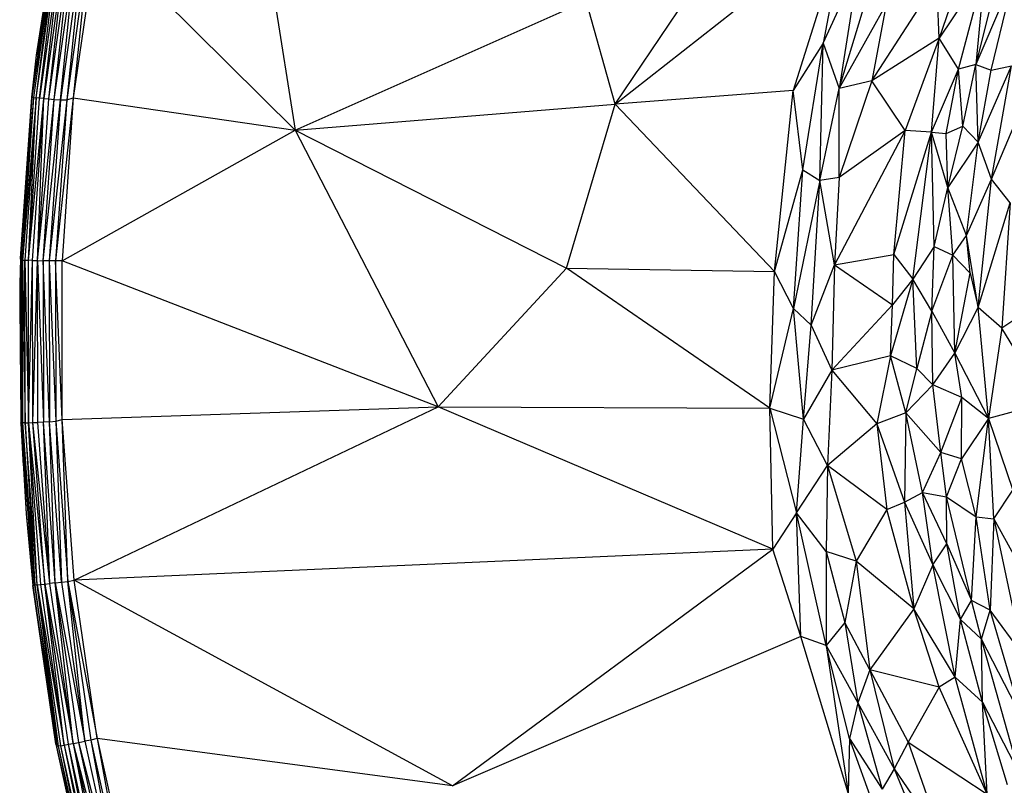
# Paper-space layout '_Inferior' of a CAD drawing. Header units: millimetres. Extents: x 71 to 679, y 71 to 677.
# Tile 3 of 21: x 71 to 205, y 313 to 417. Entities that reach past the tile are written whole.
import ezdxf

# ---------------------------------------------------------------- set-up
doc = ezdxf.new("R2010")
doc.units = ezdxf.units.MM

psp = doc.layouts.new('_Inferior')

# ---------------------------------------------------------------- linework, layer by layer
at = {"color": 7, "linetype": 'Continuous', "lineweight": 25}
for p, q in [((152.01, 405.47), (183.31, 430.06)), ((183.31, 430.06), (176.14, 407.32)), ((183.31, 430.06), (180.22, 413.76)), ((72.88, 406.39), (75.95, 428.29)), ((72.88, 406.39), (76.16, 428.27)), ((73.08, 406.37), (76.16, 428.27)), ((73.42, 406.34), (76.16, 428.27)), ((73.42, 406.34), (76.49, 428.21)), ((75.89, 428.34), (73.46, 412.12)), ((75.89, 428.34), (73.46, 412.14)), ((75.89, 428.33), (73.46, 412.12)), ((73.46, 412.12), (75.95, 428.29)), ((73.88, 406.29), (76.49, 428.21)), ((76.95, 428.14), (73.88, 406.29)), ((74.46, 406.23), (76.95, 428.14)), ((77.52, 428.05), (74.46, 406.23)), ((75.13, 406.18), (77.52, 428.05)), ((75.13, 406.18), (78.19, 427.95)), ((75.88, 406.11), (78.19, 427.95)), ((75.88, 406.11), (78.94, 427.84)), ((76.7, 406.05), (78.94, 427.84)), ((79.76, 427.75), (76.7, 406.05)), ((79.76, 427.75), (77.56, 406.05)), ((80.63, 427.72), (77.56, 406.05)), ((81.66, 428.57), (78.46, 406.34)), ((80.63, 427.72), (78.46, 406.34)), ((81.66, 428.57), (108.59, 401.95)), ((152.01, 405.47), (166.83, 427.43)), ((200.18, 426.52), (195.97, 414.44)), ((204.5, 425.09), (200.95, 410.88)), ((180.22, 413.76), (185.03, 424.27)), ((185.03, 424.27), (182.41, 407.6)), ((202.17, 423.67), (195.97, 414.44)), ((198.62, 410.21), (202.17, 423.67)), ((202.17, 423.67), (200.95, 410.88)), ((105.32, 422.48), (108.59, 401.95)), ((182.41, 407.6), (186.96, 422.61)), ((206.24, 423.17), (200.95, 410.88)), ((203.01, 410.11), (206.24, 423.17)), ((186.82, 408.63), (195.64, 422.21)), ((195.97, 414.44), (195.64, 422.21)), ((108.59, 401.95), (148.05, 419.49)), ((152.01, 405.47), (148.05, 419.49)), ((182.41, 407.6), (188.76, 419.01)), ((188.76, 419.01), (186.82, 408.63)), ((195.97, 414.44), (186.82, 408.63)), ((195.97, 414.44), (191.38, 401.9)), ((194.95, 401.68), (195.97, 414.44)), ((198.62, 410.21), (195.97, 414.44)), ((180.22, 413.76), (176.14, 407.32)), ((177.48, 396.59), (180.22, 413.76)), ((179.8, 395.14), (180.22, 413.76)), ((180.22, 413.76), (182.41, 407.6)), ((72.81, 406.45), (73.46, 412.12)), ((72.88, 406.39), (73.46, 412.12)), ((73.46, 412.14), (73.46, 412.12)), ((73.35, 411.14), (72.81, 406.46)), ((200.95, 410.88), (198.62, 410.21)), ((199.2, 402.49), (200.95, 410.88)), ((201.25, 400.34), (200.95, 410.88)), ((200.95, 410.88), (203.01, 410.11)), ((201.25, 400.34), (205.77, 410.68)), ((203.01, 410.11), (205.77, 410.68)), ((203.06, 395.29), (205.77, 410.68)), ((194.95, 401.68), (198.62, 410.21)), ((196.93, 401.52), (198.62, 410.21)), ((199.2, 402.49), (198.62, 410.21)), ((201.25, 400.34), (203.01, 410.11)), ((179.8, 395.14), (182.41, 407.6)), ((186.82, 408.63), (182.41, 407.6)), ((182.42, 395.54), (182.41, 407.6)), ((186.82, 408.63), (182.42, 395.54)), ((191.38, 401.9), (186.82, 408.63)), ((72.81, 406.46), (71.27, 384.53)), ((71.27, 384.53), (72.81, 406.45)), ((72.81, 406.45), (71.35, 384.33)), ((71.35, 384.33), (72.88, 406.39)), ((71.35, 384.33), (73.08, 406.37)), ((71.55, 384.33), (73.08, 406.37)), ((73.42, 406.34), (71.55, 384.33)), ((73.42, 406.34), (71.89, 384.32)), ((72.36, 384.3), (73.42, 406.34)), ((72.36, 384.3), (73.88, 406.29)), ((72.81, 406.46), (72.81, 406.45)), ((72.81, 406.45), (72.88, 406.39)), ((73.08, 406.37), (72.88, 406.39)), ((73.08, 406.37), (73.42, 406.34)), ((73.88, 406.29), (73.42, 406.34)), ((74.46, 406.23), (73.88, 406.29)), ((78.46, 406.34), (76.05, 384.25)), ((78.46, 406.34), (76.93, 384.21)), ((77.56, 406.05), (78.46, 406.34)), ((78.46, 406.34), (108.59, 401.95)), ((176.14, 407.32), (152.01, 405.47)), ((173.61, 382.78), (176.14, 407.32)), ((177.48, 396.59), (176.14, 407.32)), ((72.36, 384.3), (74.46, 406.23)), ((72.93, 384.28), (74.46, 406.23)), ((73.61, 384.27), (74.46, 406.23)), ((73.61, 384.27), (75.13, 406.18)), ((73.61, 384.27), (75.88, 406.11)), ((74.36, 384.25), (75.88, 406.11)), ((74.36, 384.25), (76.7, 406.05)), ((74.46, 406.23), (75.13, 406.18)), ((75.13, 406.18), (75.88, 406.11)), ((77.56, 406.05), (75.19, 384.24)), ((76.7, 406.05), (75.19, 384.24)), ((75.88, 406.11), (76.7, 406.05)), ((77.56, 406.05), (76.05, 384.25)), ((76.7, 406.05), (77.56, 406.05)), ((108.59, 401.95), (152.01, 405.47)), ((145.39, 383.24), (152.01, 405.47)), ((173.61, 382.78), (152.01, 405.47)), ((203.06, 395.29), (207.51, 405.81)), ((196.93, 401.52), (199.2, 402.49)), ((197.15, 394.18), (199.2, 402.49)), ((201.25, 400.34), (199.2, 402.49)), ((76.93, 384.21), (108.59, 401.95)), ((108.59, 401.95), (127.99, 364.41)), ((108.59, 401.95), (145.39, 383.24)), ((191.38, 401.9), (181.77, 383.71)), ((191.38, 401.9), (182.42, 395.54)), ((189.83, 385.08), (191.38, 401.9)), ((189.83, 385.08), (194.95, 401.68)), ((194.95, 401.68), (191.38, 401.9)), ((192.41, 381.74), (194.95, 401.68)), ((195.28, 386.17), (194.95, 401.68)), ((197.15, 394.18), (194.95, 401.68)), ((194.95, 401.68), (196.93, 401.52)), ((197.15, 394.18), (196.93, 401.52)), ((201.25, 400.34), (197.15, 394.18)), ((199.67, 387.68), (201.25, 400.34)), ((203.06, 395.29), (201.25, 400.34)), ((173.61, 382.78), (177.48, 396.59)), ((176.21, 377.78), (177.48, 396.59)), ((177.48, 396.59), (179.8, 395.14)), ((179.8, 395.14), (176.21, 377.78)), ((178.62, 375.49), (179.8, 395.14)), ((182.42, 395.54), (179.8, 395.14)), ((181.77, 383.71), (179.8, 395.14)), ((182.42, 395.54), (181.77, 383.71)), ((199.67, 387.68), (203.06, 395.29)), ((201.26, 377.89), (203.06, 395.29)), ((205.63, 392.1), (203.06, 395.29)), ((195.28, 386.17), (197.15, 394.18)), ((197.83, 385.02), (197.15, 394.18)), ((199.67, 387.68), (197.15, 394.18)), ((201.26, 377.89), (205.63, 392.1)), ((205.63, 392.1), (204.49, 375.08)), ((197.83, 385.02), (199.67, 387.68)), ((200.17, 382.57), (199.67, 387.68)), ((201.26, 377.89), (199.67, 387.68)), ((181.77, 383.71), (189.83, 385.08)), ((189.62, 378.27), (189.83, 385.08)), ((189.83, 385.08), (192.41, 381.74)), ((195.28, 386.17), (192.41, 381.74)), ((194.97, 377.39), (195.28, 386.17)), ((194.97, 377.39), (197.83, 385.02)), ((195.28, 386.17), (197.83, 385.02)), ((198.1, 371.7), (197.83, 385.02)), ((197.83, 385.02), (200.17, 382.57)), ((71.27, 384.53), (71.18, 381.11)), ((71.27, 384.53), (71.18, 381.1)), ((71.35, 384.33), (71.18, 381.11)), ((71.35, 384.33), (71.27, 384.53)), ((71.35, 384.33), (71.39, 362.24)), ((71.6, 362.24), (71.35, 384.33)), ((71.55, 384.33), (71.35, 384.33)), ((71.55, 384.33), (71.94, 362.26)), ((71.55, 384.33), (71.89, 384.32)), ((71.6, 362.24), (71.55, 384.33)), ((71.94, 362.26), (71.89, 384.32)), ((71.89, 384.32), (72.4, 362.28)), ((71.89, 384.32), (72.36, 384.3)), ((72.4, 362.28), (72.36, 384.3)), ((72.93, 384.28), (72.36, 384.3)), ((72.4, 362.28), (72.93, 384.28)), ((72.98, 362.3), (72.93, 384.28)), ((72.93, 384.28), (73.61, 384.27)), ((72.98, 362.3), (73.61, 384.27)), ((73.61, 384.27), (74.41, 362.36)), ((73.61, 384.27), (74.36, 384.25)), ((73.65, 362.32), (73.61, 384.27)), ((74.36, 384.25), (74.41, 362.36)), ((75.23, 362.41), (74.36, 384.25)), ((75.19, 384.24), (74.36, 384.25)), ((76.05, 384.25), (75.19, 384.24)), ((75.19, 384.24), (75.23, 362.41)), ((75.19, 384.24), (76.09, 362.47)), ((76.05, 384.25), (76.09, 362.47)), ((76.97, 362.73), (76.05, 384.25)), ((76.93, 384.21), (76.05, 384.25)), ((76.97, 362.73), (76.93, 384.21)), ((127.99, 364.41), (76.93, 384.21)), ((178.62, 375.49), (181.77, 383.71)), ((181.77, 383.71), (181.42, 369.42)), ((181.77, 383.71), (189.62, 378.27)), ((127.99, 364.41), (145.39, 383.24)), ((172.97, 364.26), (145.39, 383.24)), ((145.39, 383.24), (173.61, 382.78)), ((172.97, 364.26), (173.61, 382.78)), ((176.21, 377.78), (173.61, 382.78)), ((198.1, 371.7), (200.17, 382.57)), ((200.17, 382.57), (201.26, 377.89)), ((71.18, 381.11), (71.39, 362.24)), ((71.18, 381.11), (71.32, 362.24)), ((71.18, 381.1), (71.18, 381.11)), ((71.18, 381.1), (71.26, 370.19)), ((192.41, 381.74), (189.35, 371.35)), ((192.41, 381.74), (189.62, 378.27)), ((192.96, 369.63), (192.41, 381.74)), ((194.97, 377.39), (192.41, 381.74)), ((189.62, 378.27), (181.42, 369.42)), ((189.35, 371.35), (189.62, 378.27)), ((210.92, 379.46), (204.49, 375.08)), ((172.97, 364.26), (176.21, 377.78)), ((177.55, 362.74), (176.21, 377.78)), ((176.21, 377.78), (178.62, 375.49)), ((194.97, 377.39), (192.96, 369.63)), ((195.11, 367.41), (194.97, 377.39)), ((194.97, 377.39), (198.1, 371.7)), ((198.1, 371.7), (201.26, 377.89)), ((202.69, 362.84), (201.26, 377.89)), ((204.49, 375.08), (201.26, 377.89)), ((177.55, 362.74), (178.62, 375.49)), ((178.62, 375.49), (181.42, 369.42)), ((204.49, 375.08), (202.69, 362.84)), ((210.59, 364.99), (204.49, 375.08)), ((195.11, 367.41), (198.1, 371.7)), ((199.06, 365.69), (198.1, 371.7)), ((198.1, 371.7), (202.69, 362.84)), ((189.35, 371.35), (181.42, 369.42)), ((189.35, 371.35), (187.51, 362.12)), ((192.96, 369.63), (189.35, 371.35)), ((191.44, 363.6), (189.35, 371.35)), ((181.42, 369.42), (177.55, 362.74)), ((181.42, 369.42), (180.83, 356.48)), ((181.42, 369.42), (187.51, 362.12)), ((191.44, 363.6), (192.96, 369.63)), ((195.11, 367.41), (192.96, 369.63)), ((195.11, 367.41), (191.44, 363.6)), ((196.19, 358.25), (195.11, 367.41)), ((199.06, 365.69), (195.11, 367.41)), ((196.19, 358.25), (199.06, 365.69)), ((198.99, 357.39), (199.06, 365.69)), ((202.69, 362.84), (199.06, 365.69)), ((210.59, 364.99), (202.69, 362.84)), ((76.97, 362.73), (127.99, 364.41)), ((78.57, 340.91), (127.99, 364.41)), ((173.38, 345.15), (127.99, 364.41)), ((127.99, 364.41), (172.97, 364.26)), ((172.97, 364.26), (176.62, 350.04)), ((172.97, 364.26), (177.55, 362.74)), ((173.38, 345.15), (172.97, 364.26)), ((191.44, 363.6), (187.51, 362.12)), ((191.44, 363.6), (191.26, 351.5)), ((193.73, 352.81), (191.44, 363.6)), ((196.19, 358.25), (191.44, 363.6)), ((71.32, 362.24), (72.04, 349.94)), ((71.32, 362.24), (71.39, 362.24)), ((71.32, 362.22), (71.32, 362.24)), ((71.32, 362.22), (71.66, 356.43)), ((71.39, 362.24), (71.6, 362.24)), ((71.39, 362.24), (73.23, 340.23)), ((71.39, 362.24), (73.02, 340.21)), ((71.39, 362.24), (72.04, 349.94)), ((71.94, 362.26), (71.6, 362.24)), ((73.23, 340.23), (71.6, 362.24)), ((71.94, 362.26), (72.4, 362.28)), ((73.57, 340.28), (71.94, 362.26)), ((71.94, 362.26), (73.23, 340.23)), ((72.4, 362.28), (72.98, 362.3)), ((74.03, 340.32), (72.4, 362.28)), ((72.4, 362.28), (74.6, 340.39)), ((73.57, 340.28), (72.4, 362.28)), ((72.98, 362.3), (73.65, 362.32)), ((75.27, 340.46), (72.98, 362.3)), ((74.6, 340.39), (72.98, 362.3)), ((74.41, 362.36), (73.65, 362.32)), ((75.27, 340.46), (73.65, 362.32)), ((75.23, 362.41), (74.41, 362.36)), ((76.02, 340.55), (74.41, 362.36)), ((75.27, 340.46), (74.41, 362.36)), ((75.23, 362.41), (76.09, 362.47)), ((76.84, 340.65), (75.23, 362.41)), ((76.02, 340.55), (75.23, 362.41)), ((76.09, 362.47), (76.97, 362.73)), ((76.09, 362.47), (77.7, 340.76)), ((76.09, 362.47), (76.84, 340.65)), ((77.7, 340.76), (76.97, 362.73)), ((78.57, 340.91), (76.97, 362.73)), ((176.62, 350.04), (177.55, 362.74)), ((180.83, 356.48), (177.55, 362.74)), ((202.69, 362.84), (198.99, 357.39)), ((200.98, 349.53), (202.69, 362.84)), ((203.38, 349.24), (202.69, 362.84)), ((202.69, 362.84), (205.96, 353.12)), ((187.51, 362.12), (180.83, 356.48)), ((187.51, 362.12), (191.26, 351.5)), ((187.51, 362.12), (188.89, 350.51)), ((193.73, 352.81), (196.19, 358.25)), ((196.99, 352.24), (196.19, 358.25)), ((198.99, 357.39), (196.19, 358.25)), ((196.99, 352.24), (198.99, 357.39)), ((200.98, 349.53), (198.99, 357.39)), ((176.62, 350.04), (180.83, 356.48)), ((180.83, 356.48), (180.65, 344.82)), ((188.89, 350.51), (180.83, 356.48)), ((180.83, 356.48), (184.7, 343.5)), ((191.26, 351.5), (193.73, 352.81)), ((195.12, 343.02), (193.73, 352.81)), ((197.03, 345.85), (193.73, 352.81)), ((193.73, 352.81), (196.99, 352.24)), ((203.38, 349.24), (205.96, 353.12)), ((188.89, 350.51), (191.26, 351.5)), ((191.26, 351.5), (195.12, 343.02)), ((191.26, 351.5), (192.52, 337.03)), ((200.34, 338.17), (196.99, 352.24)), ((197.03, 345.85), (196.99, 352.24)), ((196.99, 352.24), (200.98, 349.53)), ((188.89, 350.51), (184.7, 343.5)), ((192.52, 337.03), (188.89, 350.51)), ((72.04, 349.94), (72.95, 340.21)), ((72.04, 349.94), (73.02, 340.21)), ((72.04, 349.94), (72.95, 340.2)), ((72.04, 349.93), (72.04, 349.94)), ((72.04, 349.93), (72.95, 340.2)), ((176.62, 350.04), (173.38, 345.15)), ((180.65, 344.82), (176.62, 350.04)), ((180.63, 332.08), (176.62, 350.04)), ((177.18, 333.3), (176.62, 350.04)), ((200.34, 338.17), (200.98, 349.53)), ((202.89, 336.86), (200.98, 349.53)), ((200.98, 349.53), (203.38, 349.24)), ((203.38, 349.24), (202.89, 336.86)), ((203.38, 349.24), (207.3, 330.87)), ((203.38, 349.24), (207.02, 342.68)), ((173.38, 345.15), (78.57, 340.91)), ((129.92, 313.05), (173.38, 345.15)), ((177.18, 333.3), (173.38, 345.15)), ((180.65, 344.82), (180.63, 332.08)), ((184.7, 343.5), (180.65, 344.82)), ((180.65, 344.82), (183.15, 335.18)), ((195.12, 343.02), (197.03, 345.85)), ((197.03, 345.85), (200.34, 338.17)), ((198.89, 335.61), (197.03, 345.85)), ((184.7, 343.5), (183.15, 335.18)), ((192.52, 337.03), (184.7, 343.5)), ((184.7, 343.5), (186.55, 328.75)), ((195.12, 343.02), (192.52, 337.03)), ((198.13, 327.77), (195.12, 343.02)), ((195.12, 343.02), (198.89, 335.61)), ((76.84, 340.65), (77.7, 340.76)), ((77.7, 340.76), (78.57, 340.91)), ((77.7, 340.76), (80.86, 319.23)), ((77.7, 340.76), (81.72, 319.44)), ((80.01, 319.08), (77.7, 340.76)), ((129.92, 313.05), (78.57, 340.91)), ((81.72, 319.44), (78.57, 340.91)), ((76.09, 318.72), (72.95, 340.21)), ((76.24, 318.37), (72.95, 340.21)), ((72.95, 340.21), (73.02, 340.21)), ((72.95, 340.2), (72.95, 340.21)), ((72.95, 340.2), (74.37, 330.5)), ((73.02, 340.21), (73.23, 340.23)), ((76.24, 318.37), (73.02, 340.21)), ((73.57, 340.28), (73.23, 340.23)), ((76.44, 318.41), (73.23, 340.23)), ((73.23, 340.23), (76.24, 318.37)), ((73.57, 340.28), (74.03, 340.32)), ((73.57, 340.28), (77.23, 318.56)), ((76.77, 318.48), (73.57, 340.28)), ((76.44, 318.41), (73.57, 340.28)), ((74.03, 340.32), (74.6, 340.39)), ((77.23, 318.56), (74.03, 340.32)), ((74.6, 340.39), (75.27, 340.46)), ((77.79, 318.67), (74.6, 340.39)), ((74.6, 340.39), (78.46, 318.79)), ((77.23, 318.56), (74.6, 340.39)), ((76.02, 340.55), (75.27, 340.46)), ((78.46, 318.79), (75.27, 340.46)), ((76.02, 340.55), (76.84, 340.65)), ((79.2, 318.93), (76.02, 340.55)), ((76.02, 340.55), (80.01, 319.08)), ((78.46, 318.79), (76.02, 340.55)), ((76.84, 340.65), (80.01, 319.08)), ((198.89, 335.61), (200.34, 338.17)), ((201.73, 332.92), (200.34, 338.17)), ((202.89, 336.86), (200.34, 338.17)), ((192.52, 337.03), (186.55, 328.75)), ((198.13, 327.77), (192.52, 337.03)), ((195.98, 326.41), (192.52, 337.03)), ((201.73, 332.92), (202.89, 336.86)), ((207.14, 322.4), (202.89, 336.86)), ((207.3, 330.87), (202.89, 336.86)), ((198.13, 327.77), (198.89, 335.61)), ((201.87, 324.36), (198.89, 335.61)), ((201.73, 332.92), (198.89, 335.61)), ((183.15, 335.18), (180.63, 332.08)), ((186.55, 328.75), (183.15, 335.18)), ((183.15, 335.18), (184.94, 324.31)), ((177.18, 333.3), (129.92, 313.05)), ((183.64, 312.09), (177.18, 333.3)), ((180.63, 332.08), (177.18, 333.3)), ((201.87, 324.36), (201.73, 332.92)), ((206.84, 314.73), (201.73, 332.92)), ((207.14, 322.4), (201.73, 332.92)), ((180.63, 332.08), (184.94, 324.31)), ((183.8, 319.43), (180.63, 332.08)), ((180.63, 332.08), (183.64, 312.09)), ((186.55, 328.75), (184.94, 324.31)), ((195.98, 326.41), (186.55, 328.75)), ((186.55, 328.75), (191.75, 318.96)), ((186.55, 328.75), (189.86, 315.32)), ((198.13, 327.77), (195.98, 326.41)), ((198.13, 327.77), (201.87, 324.36)), ((202.47, 311.91), (198.13, 327.77)), ((195.98, 326.41), (191.75, 318.96)), ((202.47, 311.91), (195.98, 326.41)), ((184.94, 324.31), (183.8, 319.43)), ((184.94, 324.31), (189.86, 315.32)), ((184.94, 324.31), (188.23, 312.56)), ((201.87, 324.36), (206.84, 314.73)), ((205.24, 313.16), (201.87, 324.36)), ((202.47, 311.91), (201.87, 324.36)), ((81.72, 319.44), (80.86, 319.23)), ((81.72, 319.44), (85.55, 298.03)), ((81.72, 319.44), (86.4, 298.27)), ((129.92, 313.05), (81.72, 319.44)), ((183.8, 319.43), (183.64, 312.09)), ((183.8, 319.43), (188.23, 312.56)), ((193.52, 292.72), (183.8, 319.43)), ((76.09, 318.72), (81, 296.85)), ((76.24, 318.37), (76.09, 318.72)), ((76.09, 318.72), (80.94, 296.8)), ((76.09, 318.72), (80.94, 296.81)), ((76.09, 318.7), (76.09, 318.72)), ((76.09, 318.7), (80.94, 296.81)), ((76.44, 318.41), (76.24, 318.37)), ((81, 296.85), (76.24, 318.37)), ((76.77, 318.48), (76.44, 318.41)), ((81.2, 296.9), (76.44, 318.41)), ((81, 296.85), (76.44, 318.41)), ((76.77, 318.48), (77.23, 318.56)), ((81.53, 296.99), (76.77, 318.48)), ((81.2, 296.9), (76.77, 318.48)), ((77.23, 318.56), (77.79, 318.67)), ((77.23, 318.56), (81.98, 297.1)), ((77.23, 318.56), (81.53, 296.99)), ((77.79, 318.67), (78.46, 318.79)), ((82.54, 297.25), (77.79, 318.67)), ((81.98, 297.1), (77.79, 318.67)), ((78.46, 318.79), (79.2, 318.93)), ((78.46, 318.79), (83.19, 297.42)), ((78.46, 318.79), (83.92, 297.61)), ((78.46, 318.79), (82.54, 297.25)), ((79.2, 318.93), (80.01, 319.08)), ((83.92, 297.61), (79.2, 318.93)), ((84.71, 297.82), (79.2, 318.93)), ((80.86, 319.23), (80.01, 319.08)), ((80.01, 319.08), (84.71, 297.82)), ((80.86, 319.23), (85.55, 298.03)), ((80.86, 319.23), (84.71, 297.82)), ((191.75, 318.96), (189.86, 315.32)), ((191.75, 318.96), (202.47, 311.91)), ((191.75, 318.96), (196.41, 305.85)), ((189.86, 315.32), (188.23, 312.56)), ((189.86, 315.32), (196.41, 305.85)), ((189.86, 315.32), (196.44, 299.59))]:
    psp.add_line(p, q, dxfattribs=at)

doc.saveas('drawing.dxf')
